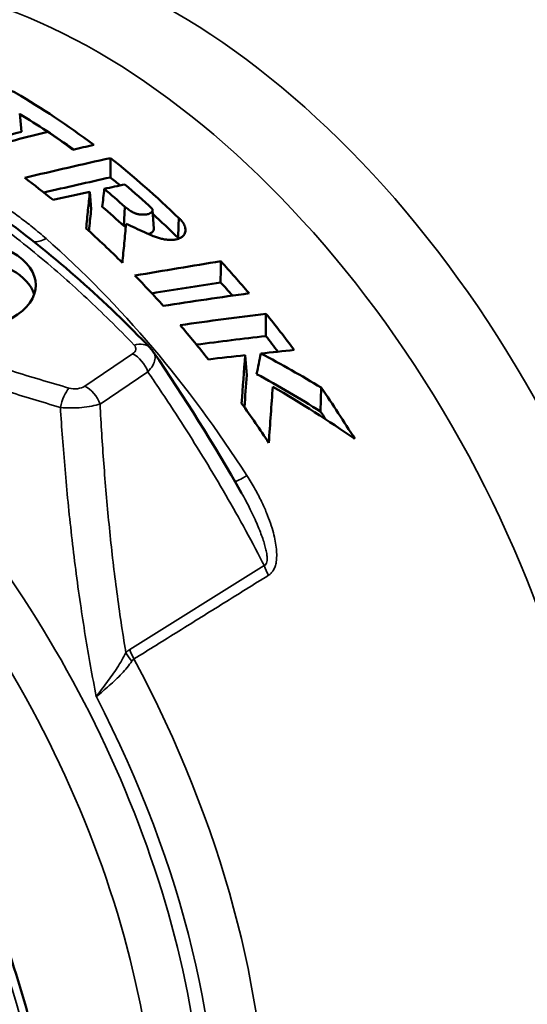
# Model space of a CAD drawing. Header units: millimetres. Extents: x 0 to 1891, y -60 to 594.
# Tile 94 of 118: x 721.37 to 724.82, y 186.21 to 192.9. Entities that reach past the tile are written whole.
import ezdxf

# ---------------------------------------------------------------- set-up
doc = ezdxf.new("R2010")
doc.units = ezdxf.units.MM
doc.layers.add('Sichtbar (ISO)', color=7, linetype='Continuous', lineweight=50)
doc.layers.add('Sichtbar schmal (ISO)', color=7, linetype='Continuous', lineweight=35)

msp = doc.modelspace()

# ---------------------------------------------------------------- linework, layer by layer
at = {"layer": 'Sichtbar (ISO)'}
for p, q in [((721.3864, 192.1387), (721.3735, 192.2633)), ((721.8586, 191.6118), (721.8495, 191.7295)), ((722.0812, 191.4985), (722.0864, 191.6294)), ((722.2754, 191.6086), (722.2837, 191.4784)), ((722.0832, 191.5489), (722.0832, 191.549)), ((722.9151, 190.4862), (722.9044, 190.621)), ((723.4162, 190.2379), (723.4206, 190.4008)), ((722.8803, 189.6837), (722.8803, 189.6836))]:
    msp.add_line(p, q, dxfattribs=at)
for centre, major_axis, ratio, start_param, end_param in [((725.9559, 191.0987), (2.95, -5.1095), 0.57735, 0, 3.141593), ((724.9659, 190.5271), (-2.95, 5.1095), 0.57735, 2.510515, 6.914263), ((724.9659, 190.5271), (2.6125, -4.525), 0.57735, 5.856485, 9.851478), ((716.9179, 133.5768), (49.4226, 49.5694), 0.708047, 0.879506, 0.88464), ((716.1985, 133.3875), (49.5303, 49.5236), 0.707067, 0.866815, 0.874128), ((721.239, 188.3754), (-2.4311, 4.2097), 0.577252, 5.352795, 5.402503), ((713.4701, 184.9603), (18.6853, 6.8689), 0.213934, 1.020397, 1.055006), ((801.5667, 698.4551), (-38.0884, -1835.0548), 0.039149, 4.992843, 4.992917), ((720.8899, 188.1738), (-2.4469, 4.2382), 0.577348, 5.291218, 5.347544), ((713.6085, 185.0089), (18.1393, 6.6682), 0.213934, 1.013635, 1.041454), ((721.2767, 188.3972), (-2.4299, 4.2063), 0.577055, 5.202771, 5.258692), ((715.1486, 138.6527), (44.3871, 44.3681), 0.706988, 0.831998, 0.836628), ((721.1632, 188.3315), (2.4334, -4.2166), 0.577567, 2.085093, 2.126758), ((721.1514, 188.3243), (-2.3523, 4.091), 0.578672, 5.218623, 5.264143), ((720.8898, 188.1738), (-2.4469, 4.2383), 0.577367, 5.149559, 5.224262), ((720.9323, 191.0969), (0.55, 0), 0.57735, 3.926991, 7.068583), ((710.1809, 183.1367), (19.9405, 7.3761), 0.210916, 0.814137, 0.851031), ((787.1498, 614.1398), (-30.3918, -1481.5567), 0.039246, 5.002649, 5.00275), ((721.3498, 188.4394), (2.4256, -4.2009), 0.57729, 1.877129, 1.939178), ((720.9323, 190.9744), (0.55, 0), 0.57735, 0.194063, 0.785398), ((720.89, 188.1739), (-2.447, 4.2382), 0.577334, 5.062901, 5.123207), ((710.3232, 183.187), (19.3869, 7.1713), 0.210916, 0.800514, 0.83133), ((711.9434, 184.1576), (-18.2517, -6.0487), 0.211847, 3.998172, 4.037436), ((708.7862, 182.3655), (20.5019, 7.6077), 0.209379, 0.72703, 0.765654), ((777.5224, 553.9185), (-25.52, -1251.5979), 0.039295, 5.007461, 5.007587), ((720.8899, 188.1739), (-2.447, 4.2382), 0.577334, 4.962669, 5.025956), ((708.9306, 182.4168), (19.9444, 7.4009), 0.209379, 0.710098, 0.742762), ((721.332, 188.4284), (-2.3417, 4.0776), 0.579732, 4.932866, 4.961983), ((722.1509, 190.5668), (0.1083, 0.1037), 0.714525, 6.28317, 6.283217), ((715.6344, 159.2232), (25.8445, 25.7713), 0.706488, 0.714192, 0.72158), ((715.1825, 157.2558), (27.451, 27.3898), 0.706609, 0.724722, 0.732358)]:
    msp.add_ellipse(centre, major_axis=major_axis, ratio=ratio, start_param=start_param, end_param=end_param, dxfattribs=at)
for points, knots in [([(721.3199, 192.4169), (721.3298, 192.4113), (721.3396, 192.4057), (721.5217, 192.3006), (721.6984, 192.1827), (721.8757, 192.0493)], [4.3932709, 4.3932709, 4.3932709, 4.3932709, 4.4016327, 4.4016327, 4.5477268, 4.5477268, 4.5477268, 4.5477268]), ([(721.9475, 191.7506), (721.971, 191.7557), (721.9945, 191.7607), (722.0414, 191.7707), (722.0648, 191.7757), (722.0883, 191.7807)], [-0.03277111, -0.03277111, -0.03277111, -0.03277111, -0.01637295, -0.01637295, -0.000001, -0.000001, -0.000001, -0.000001]), ([(721.8495, 191.7295), (721.8453, 191.689), (721.8412, 191.648), (721.8329, 191.5653), (721.8288, 191.5235), (721.8247, 191.4814)], [-0.07452079, -0.07452079, -0.07452079, -0.07452079, -0.0372609, -0.0372609, -0.00000098, -0.00000098, -0.00000098, -0.00000098]), ([(721.9344, 191.628), (721.9366, 191.6484), (721.9388, 191.6689), (721.9431, 191.7098), (721.9453, 191.7302), (721.9475, 191.7506)], [-0.03040609, -0.03040609, -0.03040609, -0.03040609, -0.01520346, -0.01520346, -0.000001, -0.000001, -0.000001, -0.000001]), ([(721.8586, 191.6118), (721.8544, 191.5697), (721.8502, 191.5272), (721.8452, 191.4775), (721.8446, 191.4708), (721.8439, 191.464)], [-0.0768766, -0.0768766, -0.0768766, -0.0768766, -0.03844251, -0.03844251, -0.03239554, -0.03239554, -0.03239554, -0.03239554]), ([(722.2735, 191.6152), (722.2744, 191.6135), (722.275, 191.6117), (722.2752, 191.61), (722.2755, 191.6083), (722.2755, 191.6065), (722.2752, 191.6048), (722.2749, 191.603), (722.2743, 191.6012), (722.2735, 191.5995), (722.2727, 191.5978), (722.2716, 191.5961), (722.2704, 191.5944), (722.2691, 191.5928), (722.2676, 191.5912), (722.2659, 191.5898), (722.2642, 191.5883), (722.2623, 191.5869), (722.2602, 191.5856), (722.2581, 191.5843), (722.2557, 191.5831), (722.2532, 191.5821), (722.2506, 191.5811), (722.2478, 191.5801), (722.2449, 191.5794), (722.2419, 191.5786), (722.2387, 191.5779), (722.2354, 191.5774), (722.2321, 191.5769), (722.2286, 191.5765), (722.2249, 191.5762), (722.2212, 191.5759), (722.2175, 191.5757), (722.2135, 191.5756), (722.2096, 191.5754), (722.2055, 191.5754), (722.2013, 191.5755), (722.197, 191.5756), (722.1925, 191.5759), (722.1879, 191.5765), (722.1856, 191.5767), (722.1833, 191.5771), (722.1809, 191.5775), (722.1786, 191.5779), (722.1762, 191.5784), (722.1738, 191.5789), (722.1714, 191.5795), (722.1689, 191.5802), (722.1664, 191.581), (722.164, 191.5818), (722.1614, 191.5827), (722.1589, 191.5837), (722.1539, 191.5857), (722.1489, 191.588), (722.1439, 191.5906), (722.1389, 191.5932), (722.1339, 191.5961), (722.129, 191.5992), (722.124, 191.6023), (722.1191, 191.6056), (722.1143, 191.609), (722.1048, 191.6157), (722.0958, 191.6225), (722.0864, 191.6294)], [0.0000006, 0.0000006, 0.0000006, 0.0000006, 0.05, 0.05, 0.05, 0.1, 0.1, 0.1, 0.15, 0.15, 0.15, 0.2, 0.2, 0.2, 0.25, 0.25, 0.25, 0.3, 0.3, 0.3, 0.35, 0.35, 0.35, 0.4, 0.4, 0.4, 0.45, 0.45, 0.45, 0.5, 0.5, 0.5, 0.55, 0.55, 0.55, 0.6, 0.6, 0.6, 0.65, 0.65, 0.65, 0.675, 0.675, 0.675, 0.7, 0.7, 0.7, 0.725, 0.725, 0.725, 0.75, 0.75, 0.75, 0.8, 0.8, 0.8, 0.85, 0.85, 0.85, 0.9, 0.9, 0.9, 1, 1, 1, 1]), ([(722.0955, 191.5119), (722.0914, 191.4687), (722.0873, 191.4251), (722.079, 191.3372), (722.0749, 191.2928), (722.0707, 191.248)], [-0.07506029, -0.07506029, -0.07506029, -0.07506029, -0.03753065, -0.03753065, -0.00000097, -0.00000097, -0.00000097, -0.00000097]), ([(722.0955, 191.5119), (722.1165, 191.5039), (722.1369, 191.4947), (722.1577, 191.4851), (722.1784, 191.4755), (722.1994, 191.4654), (722.22, 191.456), (722.2406, 191.4465), (722.2608, 191.4377), (722.2803, 191.4302), (722.29, 191.4264), (722.2996, 191.423), (722.309, 191.42), (722.3184, 191.4169), (722.3276, 191.4142), (722.3367, 191.412), (722.3458, 191.4097), (722.3548, 191.4079), (722.3636, 191.4065), (722.3723, 191.4052), (722.3808, 191.4043), (722.3889, 191.404), (722.397, 191.4036), (722.4047, 191.4037), (722.4121, 191.4043), (722.4158, 191.4046), (722.4194, 191.4049), (722.4228, 191.4054), (722.4263, 191.4059), (722.4296, 191.4065), (722.4328, 191.4071), (722.4392, 191.4084), (722.4451, 191.4101), (722.4506, 191.412), (722.456, 191.414), (722.4611, 191.4162), (722.4658, 191.4187), (722.4681, 191.42), (722.4703, 191.4213), (722.4724, 191.4227), (722.4745, 191.4241), (722.4765, 191.4256), (722.4784, 191.4271), (722.4821, 191.4302), (722.4855, 191.4335), (722.4883, 191.4371), (722.4911, 191.4407), (722.4935, 191.4447), (722.4952, 191.4489), (722.497, 191.4531), (722.4981, 191.4576), (722.4987, 191.4623), (722.4993, 191.467), (722.4993, 191.4719), (722.4988, 191.4769), (722.4983, 191.4819), (722.4973, 191.487), (722.4957, 191.4922), (722.4942, 191.4975), (722.4921, 191.5028), (722.4894, 191.5081), (722.4868, 191.5134), (722.4837, 191.5186), (722.4801, 191.5236), (722.4766, 191.5287), (722.4727, 191.5335), (722.4683, 191.5382), (722.4639, 191.5428), (722.4591, 191.5473), (722.4538, 191.5516)], [0.0000001, 0.0000001, 0.0000001, 0.0000001, 0.0833333, 0.0833333, 0.0833333, 0.1666667, 0.1666667, 0.1666667, 0.25, 0.25, 0.25, 0.2916667, 0.2916667, 0.2916667, 0.3333333, 0.3333333, 0.3333333, 0.375, 0.375, 0.375, 0.4166667, 0.4166667, 0.4166667, 0.4583333, 0.4583333, 0.4583333, 0.4791667, 0.4791667, 0.4791667, 0.5, 0.5, 0.5, 0.5416667, 0.5416667, 0.5416667, 0.5833333, 0.5833333, 0.5833333, 0.6041667, 0.6041667, 0.6041667, 0.625, 0.625, 0.625, 0.6666667, 0.6666667, 0.6666667, 0.7083333, 0.7083333, 0.7083333, 0.75, 0.75, 0.75, 0.7916667, 0.7916667, 0.7916667, 0.8333333, 0.8333333, 0.8333333, 0.875, 0.875, 0.875, 0.9166667, 0.9166667, 0.9166667, 0.9583333, 0.9583333, 0.9583333, 1, 1, 1, 1]), ([(722.4484, 191.4183), (722.4493, 191.4405), (722.4502, 191.4627), (722.452, 191.5071), (722.4529, 191.5293), (722.4538, 191.5516)], [0.00000704, 0.00000704, 0.00000704, 0.00000704, 0.01589976, 0.01589976, 0.03179206, 0.03179206, 0.03179206, 0.03179206]), ([(722.2837, 191.4784), (722.2838, 191.477), (722.2838, 191.4756), (722.283, 191.4701), (722.2812, 191.4657), (722.2747, 191.4573), (722.2694, 191.4524), (722.2565, 191.4466), (722.2519, 191.4451), (722.2468, 191.444)], [-0.10455721, -0.10455721, -0.10455721, -0.10455721, -0.09778799, -0.09778799, -0.07728344, -0.07728344, -0.05680313, -0.05680313, -0.04678346, -0.04678346, -0.04678346, -0.04678346]), ([(716.081, 191.0462), (716.3924, 191.1192), (716.7298, 191.1175), (717.4476, 190.9725), (717.83, 190.8189), (718.5932, 190.3724), (718.9739, 190.0761), (719.6894, 189.3752), (720.0242, 188.9709), (720.616, 188.0958), (720.8731, 187.6254), (721.2853, 186.6635), (721.4402, 186.1722), (721.6313, 185.2145), (721.6671, 184.7485), (721.6104, 183.8874), (721.5179, 183.492), (721.2576, 182.9338), (721.1282, 182.7383), (720.973, 182.573)], [0.958082, 0.958082, 0.958082, 0.958082, 1.256493, 1.256493, 1.577475, 1.577475, 1.905989, 1.905989, 2.233584, 2.233584, 2.560098, 2.560098, 2.886776, 2.886776, 3.214746, 3.214746, 3.542771, 3.542771, 3.754307, 3.754307, 3.754307, 3.754307]), ([(722.9819, 190.4931), (722.9867, 190.5164), (722.9914, 190.5396), (723.0009, 190.5861), (723.0056, 190.6094), (723.0104, 190.6326)], [-0.03382799, -0.03382799, -0.03382799, -0.03382799, -0.01691441, -0.01691441, -0.00000113, -0.00000113, -0.00000113, -0.00000113])]:
    msp.add_open_spline(points, degree=3, knots=knots, dxfattribs=at)
for points in [[(721.3742, 192.2568), (721.4948, 192.1858), (721.6176, 192.1056), (721.7411, 192.0173)], [(721.7349, 192.0161), (721.7818, 192.0272), (721.8288, 192.0383), (721.8757, 192.0493)], [(721.9906, 191.96), (722.1463, 191.8352), (722.3016, 191.6986), (722.4538, 191.5516)], [(722.0562, 191.7737), (722.0339, 191.7922), (722.0117, 191.8106), (721.9894, 191.8286)], [(722.4484, 191.4183), (722.3917, 191.4739), (722.3345, 191.5281), (722.277, 191.5807)], [(721.2424, 191.5642), (721.6255, 191.285), (721.9606, 190.9823), (722.2592, 190.6705)], [(722.0934, 191.4893), (722.0893, 191.4924), (722.0853, 191.4955), (722.0812, 191.4985)], [(722.4541, 191.4134), (722.4523, 191.415), (722.4504, 191.4166), (722.4484, 191.4183)], [(722.8171, 191.0252), (722.7907, 191.0556), (722.7642, 191.0857), (722.7375, 191.1154)], [(723.0455, 190.9028), (723.1107, 190.8218), (723.1746, 190.7394), (723.2373, 190.6562)], [(722.2592, 190.6705), (722.2669, 190.6625), (722.2739, 190.6539), (722.2802, 190.6447)], [(722.2802, 190.6447), (722.49, 190.3368), (722.6922, 190.0175), (722.8803, 189.6837)], [(722.9044, 190.621), (722.8962, 190.5137), (722.8881, 190.4046), (722.88, 190.2937)], [(723.0104, 190.6326), (723.1511, 190.5584), (723.288, 190.481), (723.4206, 190.4008)], [(722.9151, 190.4862), (722.9097, 190.4142), (722.9044, 190.341), (722.8992, 190.2669)], [(722.9819, 190.4931), (723.1317, 190.4117), (723.2767, 190.3265), (723.4162, 190.2379)], [(723.0916, 190.4064), (723.0826, 190.2823), (723.0737, 190.1553), (723.0648, 190.0261)], [(723.0916, 190.4064), (723.2849, 190.2946), (723.4711, 190.1766), (723.6476, 190.0528)], [(723.4206, 190.4008), (723.4994, 190.2858), (723.5753, 190.1695), (723.6476, 190.0528)], [(723.0648, 190.0261), (723.005, 190.1159), (722.9433, 190.2051), (722.88, 190.2937)], [(723.4497, 190.1871), (723.4386, 190.2041), (723.4275, 190.221), (723.4162, 190.2379)]]:
    msp.add_open_spline(points, degree=3, dxfattribs=at)
at = {"layer": 'Sichtbar schmal (ISO)'}
for p, q in [((722.1402, 190.63), (721.8156, 190.4112)), ((721.9189, 190.2893), (722.2435, 190.5081)), ((722.1207, 188.6228), (723.0332, 189.1925))]:
    msp.add_line(p, q, dxfattribs=at)
for centre, major_axis, ratio, start_param, end_param in [((722.4205, 189.0575), (-2.3861, 4.1329), 0.57735, 3.146982, 6.277796), ((721.9054, 188.7601), (2.3995, -4.1561), 0.57735, 0.046713, 3.09488), ((719.2325, 187.2169), (-2.3942, 4.1468), 0.57735, 3.100437, 6.438692), ((718.1004, 186.5633), (2.4829, -4.3006), 0.57735, 0.172684, 2.968909), ((721.6091, 191.5905), (-0.1654, -0.1875), 0.410968, 0.262995, 0.819041), ((720.6659, 188.0445), (2.4574, -4.2563), 0.57735, 1.651771, 2.098245), ((719.0207, 187.0947), (2.3165, -4.0123), 0.57735, 0.017272, 2.356194), ((722.1509, 190.5668), (0.1083, 0.1037), 0.714525, 0.000031, 0.970686), ((722.0476, 190.6651), (-0.1149, 0.0017), 0.501969, 2.516263, 3.601295), ((722.1402, 190.5075), (-0.0838, 0.1244), 0.620053, 4.320604, 5.456204), ((721.7081, 190.2753), (-0.0412, -0.1442), 0.36243, 3.809656, 4.879762), ((721.7441, 190.4607), (0.1, -0.0043), 0.682534, 4.373526, 5.536561), ((721.8156, 190.2888), (0.0838, -0.1244), 0.620053, 1.17902, 2.314611), ((723.0424, 189.8989), (-0.2104, -0.135), 0.066043, 0.133568, 0.887827), ((723.2058, 189.1927), (-0.1322, 0.2124), 0.628774, 1.198793, 1.493959), ((722.4, 187.7336), (-0.2525, 0.9011), 0.326129, 0.095192, 0.19885), ((722.2666, 188.6016), (-0.1839, 0.1693), 0.543154, 1.04238, 1.340263), ((722.2926, 188.6244), (-0.1322, 0.2124), 0.628774, 1.204956, 1.49386), ((719.493, 187.3673), (2.5122, -4.3512), 0.57735, 0.046713, 1.511626), ((722.5576, 187.5304), (-0.4013, 1.0311), 0.183474, 0.038396, 0.130771), ((719.271, 187.2391), (2.4348, -4.2173), 0.57735, 6.242029, 7.773477)]:
    msp.add_ellipse(centre, major_axis=major_axis, ratio=ratio, start_param=start_param, end_param=end_param, dxfattribs=at)
for points, knots in [([(721.7081, 190.3977), (721.5776, 190.4351), (721.4481, 190.4737), (721.32, 190.5137), (721.1964, 190.5523), (721.074, 190.5922), (720.9532, 190.6336), (720.8354, 190.6739), (720.7191, 190.7156), (720.6046, 190.7589), (720.4879, 190.8029), (720.373, 190.8485), (720.2603, 190.8958), (720.1337, 190.9489), (720.0097, 191.0041), (719.8889, 191.0615), (719.7549, 191.1251), (719.6248, 191.1915), (719.499, 191.2604), (719.3753, 191.3282), (719.2558, 191.3986), (719.1407, 191.4713), (719.0377, 191.5364), (718.9382, 191.6035), (718.8423, 191.6722), (718.7553, 191.7345), (718.6713, 191.7982), (718.5902, 191.8631), (718.5105, 191.9269), (718.4335, 191.9918), (718.3592, 192.0577), (718.2813, 192.1267), (718.2062, 192.1968), (718.1338, 192.2678), (718.0603, 192.3399), (717.9894, 192.4129), (717.9209, 192.4867), (717.8592, 192.5532), (717.7995, 192.6203), (717.7415, 192.6879)], [0, 0, 0, 0, 0.076224, 0.076224, 0.076224, 0.149784, 0.149784, 0.149784, 0.221471, 0.221471, 0.221471, 0.294485, 0.294485, 0.294485, 0.376498, 0.376498, 0.376498, 0.467453, 0.467453, 0.467453, 0.556878, 0.556878, 0.556878, 0.637, 0.637, 0.637, 0.709661, 0.709661, 0.709661, 0.781022, 0.781022, 0.781022, 0.855764, 0.855764, 0.855764, 0.931627, 0.931627, 0.931627, 1, 1, 1, 1]), ([(720.4997, 191.9902), (720.5109, 191.9837), (720.5221, 191.9772), (720.5332, 191.9707), (720.5931, 191.9357), (720.652, 191.9003), (720.71, 191.8643), (720.773, 191.8251), (720.835, 191.7853), (720.8958, 191.745), (720.9637, 191.7), (721.0302, 191.6542), (721.0952, 191.6078), (721.1654, 191.5578), (721.2339, 191.507), (721.3008, 191.4555), (721.368, 191.4039), (721.4335, 191.3516), (721.4976, 191.2986), (721.5573, 191.2492), (721.6157, 191.1993), (721.6729, 191.1489), (721.726, 191.102), (721.7781, 191.0548), (721.8291, 191.0071), (721.8818, 190.958), (721.9333, 190.9085), (721.9839, 190.8587), (722.0408, 190.8026), (722.0964, 190.7461), (722.1509, 190.6892)], [0, 0, 0, 0, 0.017005, 0.017005, 0.017005, 0.108189, 0.108189, 0.108189, 0.207403, 0.207403, 0.207403, 0.318138, 0.318138, 0.318138, 0.437491, 0.437491, 0.437491, 0.557212, 0.557212, 0.557212, 0.668869, 0.668869, 0.668869, 0.772666, 0.772666, 0.772666, 0.879634, 0.879634, 0.879634, 1, 1, 1, 1]), ([(721.5524, 191.4128), (721.5224, 191.4393), (721.4918, 191.4651), (721.4606, 191.4902), (721.4319, 191.5133), (721.4029, 191.5358), (721.3734, 191.5577), (721.3464, 191.5778), (721.319, 191.5974), (721.2914, 191.6166), (721.2659, 191.6343), (721.2402, 191.6517), (721.2143, 191.6686), (721.1894, 191.6849), (721.1643, 191.7008), (721.1391, 191.7164), (721.1139, 191.732), (721.0885, 191.7473), (721.0631, 191.7623), (721.0375, 191.7774), (721.0118, 191.7922), (720.9861, 191.8067), (720.9605, 191.8212), (720.9348, 191.8354), (720.9092, 191.8494), (720.8834, 191.8634), (720.8576, 191.8773), (720.8321, 191.891), (720.8059, 191.905), (720.7799, 191.9189), (720.7542, 191.9327), (720.7274, 191.947), (720.701, 191.9613), (720.6752, 191.9755), (720.6474, 191.9908), (720.6202, 192.006), (720.5938, 192.0213)], [0.0000002, 0.0000002, 0.0000002, 0.0000002, 0.1027427, 0.1027427, 0.1027427, 0.1971222, 0.1971222, 0.1971222, 0.2836023, 0.2836023, 0.2836023, 0.3635032, 0.3635032, 0.3635032, 0.4402048, 0.4402048, 0.4402048, 0.5169468, 0.5169468, 0.5169468, 0.5941722, 0.5941722, 0.5941722, 0.6712423, 0.6712423, 0.6712423, 0.748814, 0.748814, 0.748814, 0.828302, 0.828302, 0.828302, 0.9111308, 0.9111308, 0.9111308, 1, 1, 1, 1]), ([(722.2435, 190.5081), (722.2575, 190.5221), (722.2688, 190.5368), (722.2767, 190.5508), (722.2847, 190.5647), (722.2895, 190.5779), (722.2915, 190.5908), (722.2935, 190.6037), (722.2926, 190.6161), (722.2888, 190.6274), (722.2868, 190.6335), (722.2838, 190.6393), (722.2802, 190.6447)], [0, 0, 0, 0, 0.25, 0.25, 0.25, 0.5, 0.5, 0.5, 0.75, 0.75, 0.75, 0.8851239, 0.8851239, 0.8851239, 0.8851239]), ([(722.2435, 190.5081), (722.2626, 190.48), (722.2817, 190.4519), (722.3007, 190.4237), (722.3522, 190.347), (722.4032, 190.2697), (722.4536, 190.1916), (722.5018, 190.1168), (722.5495, 190.0414), (722.5965, 189.9651), (722.6441, 189.8879), (722.6911, 189.81), (722.7372, 189.7312), (722.784, 189.6515), (722.83, 189.5709), (722.8751, 189.4894), (722.9198, 189.4087), (722.9636, 189.3271), (723.0064, 189.2446), (723.0154, 189.2272), (723.0243, 189.2099), (723.0333, 189.1925)], [0, 0, 0, 0, 0.067486, 0.067486, 0.067486, 0.250696, 0.250696, 0.250696, 0.426253, 0.426253, 0.426253, 0.604094, 0.604094, 0.604094, 0.784192, 0.784192, 0.784192, 0.962556, 0.962556, 0.962556, 1, 1, 1, 1]), ([(721.6497, 190.266), (721.6731, 190.2637), (721.6983, 190.2626), (721.7227, 190.2626), (721.7472, 190.2626), (721.7709, 190.2637), (721.7943, 190.2659), (721.8178, 190.268), (721.841, 190.2712), (721.8622, 190.2752), (721.8833, 190.2791), (721.9025, 190.2839), (721.9189, 190.2893)], [0, 0, 0, 0, 0.25, 0.25, 0.25, 0.5, 0.5, 0.5, 0.75, 0.75, 0.75, 0.9999984, 0.9999984, 0.9999984, 0.9999984]), ([(721.7858, 188.9316), (721.763, 189.0883), (721.7432, 189.2424), (721.7259, 189.3951), (721.7086, 189.5478), (721.6937, 189.6992), (721.6812, 189.8449), (721.6686, 189.9906), (721.6584, 190.1306), (721.6497, 190.266)], [0, 0, 0, 0, 0.333333, 0.333333, 0.333333, 0.666667, 0.666667, 0.666667, 1, 1, 1, 1]), ([(722.0944, 188.6007), (722.0927, 188.6107), (722.0911, 188.6208), (722.0894, 188.6308), (722.0673, 188.7655), (722.0475, 188.9009), (722.0297, 189.0368), (722.0119, 189.1732), (721.9962, 189.3102), (721.9823, 189.4476), (721.9685, 189.5848), (721.9565, 189.7224), (721.9461, 189.8604), (721.936, 189.9944), (721.9275, 190.1287), (721.9202, 190.2631), (721.9198, 190.2718), (721.9193, 190.2806), (721.9189, 190.2893)], [0, 0, 0, 0, 0.0181259, 0.0181259, 0.0181259, 0.2609734, 0.2609734, 0.2609734, 0.5046428, 0.5046428, 0.5046428, 0.7480801, 0.7480801, 0.7480801, 0.9846325, 0.9846325, 0.9846325, 0.9999999, 0.9999999, 0.9999999, 0.9999999]), ([(723.0625, 189.1262), (723.0687, 189.13), (723.0745, 189.1346), (723.0799, 189.1401), (723.0854, 189.1456), (723.0904, 189.152), (723.095, 189.1595), (723.0996, 189.1671), (723.1037, 189.1757), (723.107, 189.1855), (723.1104, 189.1953), (723.1131, 189.2063), (723.115, 189.2185), (723.1169, 189.2306), (723.118, 189.2439), (723.1182, 189.2583), (723.1185, 189.2726), (723.1178, 189.2881), (723.1163, 189.3046), (723.1147, 189.321), (723.1122, 189.3385), (723.1087, 189.357), (723.1053, 189.3756), (723.1008, 189.3951), (723.0954, 189.4156), (723.0899, 189.4362), (723.0834, 189.4577), (723.0757, 189.4803), (723.068, 189.5029), (723.0591, 189.5265), (723.049, 189.5512), (723.0389, 189.5758), (723.0274, 189.6016), (723.0145, 189.6284), (723.0015, 189.6553), (722.987, 189.6832), (722.9708, 189.7123), (722.9545, 189.7414), (722.9365, 189.7717), (722.9165, 189.8029)], [0, 0, 0, 0, 0.076923, 0.076923, 0.076923, 0.153846, 0.153846, 0.153846, 0.230769, 0.230769, 0.230769, 0.307692, 0.307692, 0.307692, 0.384615, 0.384615, 0.384615, 0.461538, 0.461538, 0.461538, 0.538462, 0.538462, 0.538462, 0.615385, 0.615385, 0.615385, 0.692308, 0.692308, 0.692308, 0.769231, 0.769231, 0.769231, 0.846154, 0.846154, 0.846154, 0.923077, 0.923077, 0.923077, 1, 1, 1, 1]), ([(722.8803, 189.6836), (722.8897, 189.667), (722.8989, 189.6502), (722.9079, 189.6334), (722.9184, 189.6136), (722.9287, 189.5936), (722.9387, 189.5736), (722.9478, 189.5552), (722.9567, 189.5367), (722.9653, 189.5181), (722.9731, 189.5011), (722.9807, 189.484), (722.988, 189.4668), (722.9947, 189.451), (723.0011, 189.4352), (723.0072, 189.4194), (723.0128, 189.4048), (723.0182, 189.3902), (723.0231, 189.3757), (723.0277, 189.3623), (723.032, 189.3489), (723.0358, 189.3357), (723.0394, 189.3235), (723.0426, 189.3114), (723.0453, 189.2994), (723.0478, 189.2884), (723.0498, 189.2775), (723.0513, 189.267), (723.0526, 189.2573), (723.0534, 189.248), (723.0535, 189.2393), (723.0535, 189.2313), (723.0529, 189.2238), (723.0515, 189.2172), (723.0501, 189.2108), (723.0478, 189.2053), (723.0447, 189.201), (723.0416, 189.1969), (723.0377, 189.1941), (723.0333, 189.1925)], [0.1382927, 0.1382927, 0.1382927, 0.1382927, 0.2216407, 0.2216407, 0.2216407, 0.3195514, 0.3195514, 0.3195514, 0.4095445, 0.4095445, 0.4095445, 0.4920809, 0.4920809, 0.4920809, 0.5680423, 0.5680423, 0.5680423, 0.6380452, 0.6380452, 0.6380452, 0.702424, 0.702424, 0.702424, 0.7617368, 0.7617368, 0.7617368, 0.8166112, 0.8166112, 0.8166112, 0.8667382, 0.8667382, 0.8667382, 0.9124441, 0.9124441, 0.9124441, 0.9569852, 0.9569852, 0.9569852, 0.9999769, 0.9999769, 0.9999769, 0.9999769]), ([(722.1493, 188.5579), (722.2508, 188.6209), (722.4537, 188.7474), (722.7581, 188.9366), (722.961, 189.0632), (723.0625, 189.1262)], [0, 0, 0, 0, 0.3333333, 0.6666667, 0.9999886, 0.9999886, 0.9999886, 0.9999886]), ([(721.8937, 188.3012), (721.8801, 188.3703), (721.867, 188.4396), (721.8545, 188.509), (721.842, 188.5784), (721.8301, 188.6479), (721.8187, 188.7183), (721.8073, 188.7886), (721.7963, 188.8597), (721.7858, 188.9316)], [0, 0, 0, 0, 0.333333, 0.333333, 0.333333, 0.666667, 0.666667, 0.666667, 1, 1, 1, 1]), ([(721.8937, 188.3012), (721.9168, 188.3332), (721.9415, 188.3656), (721.9657, 188.3985), (721.99, 188.4315), (722.0139, 188.465), (722.036, 188.4987), (722.058, 188.5325), (722.0782, 188.5666), (722.0944, 188.6007)], [0, 0, 0, 0, 0.333333, 0.333333, 0.333333, 0.666667, 0.666667, 0.666667, 1, 1, 1, 1])]:
    msp.add_open_spline(points, degree=3, knots=knots, dxfattribs=at)
for points in [[(717.6235, 192.5905), (717.6867, 192.5182), (717.8148, 192.3774), (718.0139, 192.1761), (718.2204, 191.9849), (718.4353, 191.8032), (718.6599, 191.6301), (718.8966, 191.4642), (719.1461, 191.3054), (719.4086, 191.1538), (719.6844, 191.0094), (719.9729, 190.8721), (720.2747, 190.7414), (720.5919, 190.616), (720.9256, 190.4952), (721.2771, 190.3784), (721.5233, 190.3032), (721.6497, 190.266)], [(721.8937, 188.3012), (721.9221, 188.325), (721.9812, 188.3766), (722.0685, 188.4563), (722.1155, 188.5144), (722.135, 188.543)]]:
    msp.add_open_spline(points, degree=3, dxfattribs=at)

doc.saveas('drawing.dxf')
